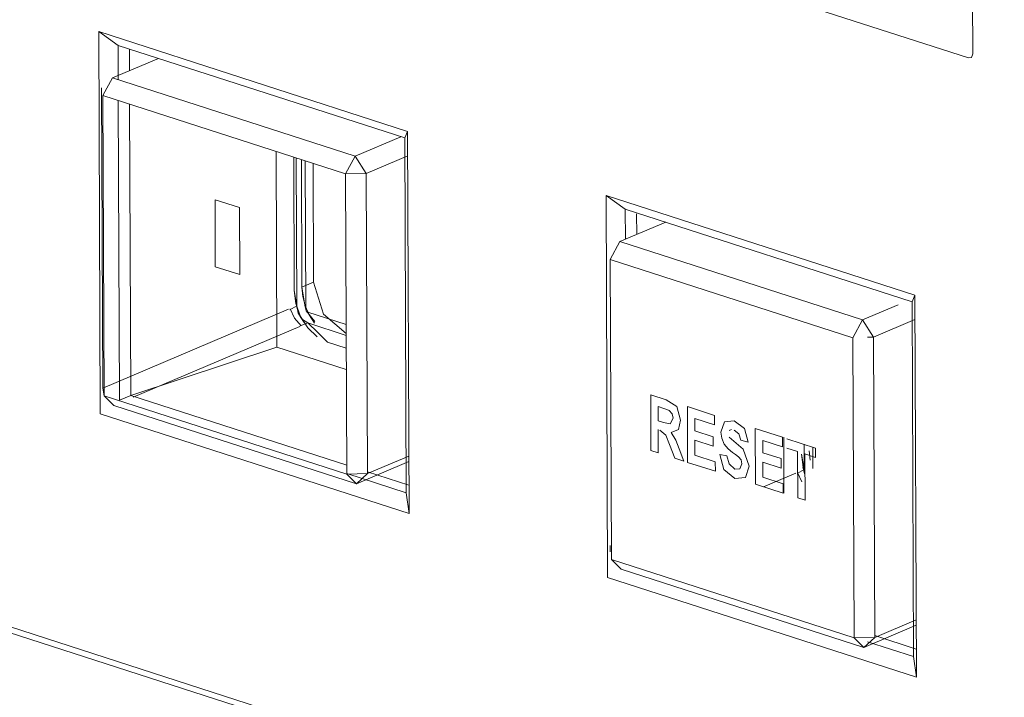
# Model space of a CAD drawing. Header units: millimetres. Extents: x -121 to 39028, y 270 to 28264.
# Tile 45 of 97: x 16415 to 16448, y 18983 to 19006. Entities that reach past the tile are written whole.
import ezdxf

# ---------------------------------------------------------------- set-up
doc = ezdxf.new("R2010")
doc.units = ezdxf.units.MM
doc.layers.add('G-XREF-____-OTLN', color=8, linetype='Continuous', lineweight=9)
doc.layers.add('M-EQPM-____-OTLN', color=50, linetype='Continuous', lineweight=20)

# ---------------------------------------------------------------- blocks, each defined once
blk = doc.blocks.new('City Class FR - City Class F_iam-V85-3D Water Left')
at = {"layer": 'G-XREF-____-OTLN'}
for p, q in [((-13429.412, 19033.061), (-13429.304, 19005.254)), ((-13429.453, 19005.118), (-13460.94, 19015.278)), ((-13459.002, 18993.009), (-13459.052, 19006.013)), ((-13459.052, 19006.013), (-13448.541, 19002.621)), ((-13458.398, 19005.545), (-13459.052, 19006.013)), ((-13458.393, 19004.379), (-13458.398, 19005.545)), ((-13458.398, 19005.545), (-13448.637, 19002.395)), ((-13458.01, 19004.683), (-13458.013, 19005.421)), ((-13458.583, 19004.44), (-13457.024, 19005.102)), ((-13458.911, 19003.835), (-13458.583, 19004.44)), ((-13450.324, 19001.775), (-13458.583, 19004.44)), ((-13458.956, 19004.097), (-13458.917, 18993.88)), ((-13458.872, 18993.619), (-13458.911, 19003.835)), ((-13458.911, 19003.835), (-13450.653, 19001.17)), ((-13458.351, 18993.47), (-13458.39, 19003.667)), ((-13457.967, 18993.633), (-13458.006, 19003.543)), ((-13448.541, 19002.621), (-13448.637, 19002.395)), ((-13448.541, 19002.621), (-13448.491, 18989.618)), ((-13448.766, 19002.437), (-13450.324, 19001.775)), ((-13448.637, 19002.395), (-13448.591, 18990.321)), ((-13452.995, 18995.279), (-13453.021, 19001.935)), ((-13452.419, 19001.74), (-13452.402, 18997.207)), ((-13452.311, 18996.684), (-13452.331, 19001.712)), ((-13452.154, 19001.655), (-13452.137, 18997.319)), ((-13452.031, 19001.615), (-13452.011, 18996.587)), ((-13450.324, 19001.775), (-13450.653, 19001.17)), ((-13450.324, 19001.775), (-13449.947, 19001.189)), ((-13449.947, 19001.189), (-13448.538, 19001.788)), ((-13451.757, 19001.527), (-13451.741, 18997.487)), ((-13450.653, 19001.17), (-13449.947, 19001.189)), ((-13450.653, 19001.17), (-13450.613, 18990.954)), ((-13449.907, 18990.973), (-13449.947, 19001.189)), ((-13455.096, 19000.294), (-13454.265, 19000.026)), ((-13455.087, 18998.014), (-13455.096, 19000.294)), ((-13441.733, 18987.437), (-13441.784, 19000.441)), ((-13441.784, 19000.441), (-13431.273, 18997.049)), ((-13441.13, 18999.973), (-13441.784, 19000.441)), ((-13506.606, 19000.128), (-13402.879, 18966.658)), ((-13454.265, 19000.026), (-13454.257, 18997.746)), ((-13441.126, 18998.948), (-13441.13, 18999.973)), ((-13441.13, 18999.973), (-13431.369, 18996.823)), ((-13441.315, 18998.868), (-13439.756, 18999.529)), ((-13440.742, 18999.111), (-13440.745, 18999.814)), ((-13441.643, 18998.263), (-13441.315, 18998.868)), ((-13433.056, 18996.203), (-13441.315, 18998.868)), ((-13433.384, 18995.598), (-13441.643, 18998.263)), ((-13441.643, 18998.263), (-13441.603, 18988.046)), ((-13454.257, 18997.746), (-13455.087, 18998.014)), ((-13451.741, 18997.487), (-13452.137, 18997.319)), ((-13431.273, 18997.049), (-13431.369, 18996.823)), ((-13431.273, 18997.049), (-13431.222, 18984.046)), ((-13458.917, 18993.88), (-13452.591, 18996.565)), ((-13452.55, 18996.552), (-13452.311, 18996.684)), ((-13452.35, 18996.78), (-13452.294, 18996.542)), ((-13451.989, 18996.514), (-13451.701, 18996.147)), ((-13431.841, 18996.719), (-13433.056, 18996.203)), ((-13431.369, 18996.823), (-13431.323, 18984.749)), ((-13452.2, 18996.32), (-13452.067, 18996.115)), ((-13451.936, 18996.47), (-13450.633, 18996.05)), ((-13433.056, 18996.203), (-13433.384, 18995.598)), ((-13433.056, 18996.203), (-13432.679, 18995.617)), ((-13432.679, 18995.617), (-13431.27, 18996.216)), ((-13452.214, 18995.98), (-13457.879, 18993.575)), ((-13451.934, 18996.099), (-13452.197, 18996.006)), ((-13450.631, 18995.678), (-13451.934, 18996.099)), ((-13433.345, 18985.382), (-13433.384, 18995.598)), ((-13432.882, 18995.612), (-13432.679, 18995.617)), ((-13432.639, 18985.401), (-13432.679, 18995.617)), ((-13457.967, 18993.633), (-13452.995, 18995.279)), ((-13450.627, 18994.515), (-13452.995, 18995.279)), ((-13451.27, 18995.45), (-13450.63, 18995.244)), ((-13458.872, 18993.619), (-13458.917, 18993.88)), ((-13458.54, 18993.294), (-13458.872, 18993.619)), ((-13450.613, 18990.954), (-13458.872, 18993.619)), ((-13458.351, 18993.47), (-13457.967, 18993.633)), ((-13457.967, 18993.633), (-13450.614, 18991.26)), ((-13440.258, 18991.76), (-13440.266, 18993.655)), ((-13440.266, 18993.655), (-13439.738, 18993.485)), ((-13440.258, 18991.76), (-13440.266, 18993.655)), ((-13440.266, 18993.655), (-13439.738, 18993.485)), ((-13458.54, 18993.294), (-13450.281, 18990.629)), ((-13440.015, 18993.254), (-13440.013, 18992.773)), ((-13439.818, 18993.191), (-13440.015, 18993.254)), ((-13439.818, 18993.191), (-13440.015, 18993.254)), ((-13440.015, 18993.254), (-13440.013, 18992.773)), ((-13439.008, 18991.357), (-13439.015, 18993.252)), ((-13439.015, 18993.252), (-13438.096, 18992.955)), ((-13439.008, 18991.357), (-13439.015, 18993.252)), ((-13439.015, 18993.252), (-13438.096, 18992.955)), ((-13448.491, 18989.618), (-13459.002, 18993.009)), ((-13438.764, 18992.85), (-13438.763, 18992.43)), ((-13438.094, 18992.634), (-13438.764, 18992.85)), ((-13438.094, 18992.634), (-13438.764, 18992.85)), ((-13438.764, 18992.85), (-13438.763, 18992.43)), ((-13438.096, 18992.955), (-13438.094, 18992.634)), ((-13438.096, 18992.955), (-13438.094, 18992.634)), ((-13440.013, 18992.773), (-13439.827, 18992.713)), ((-13440.013, 18992.773), (-13439.827, 18992.713)), ((-13436.697, 18990.611), (-13436.704, 18992.506)), ((-13436.704, 18992.506), (-13435.784, 18992.209)), ((-13436.697, 18990.611), (-13436.704, 18992.506)), ((-13436.704, 18992.506), (-13435.784, 18992.209)), ((-13440.012, 18992.471), (-13440.009, 18991.68)), ((-13440.012, 18992.471), (-13440.009, 18991.68)), ((-13438.763, 18992.43), (-13438.139, 18992.229)), ((-13438.763, 18992.43), (-13438.139, 18992.229)), ((-13438.139, 18992.229), (-13438.138, 18991.908)), ((-13438.139, 18992.229), (-13438.138, 18991.908)), ((-13437.518, 18992.47), (-13437.598, 18992.442)), ((-13437.518, 18992.47), (-13437.598, 18992.442)), ((-13435.784, 18992.209), (-13435.783, 18991.888)), ((-13435.784, 18992.209), (-13435.783, 18991.888)), ((-13435.73, 18990.307), (-13435.737, 18992.209)), ((-13435.636, 18992.161), (-13434.652, 18991.844)), ((-13435.636, 18992.161), (-13434.652, 18991.844)), ((-13439.442, 18991.497), (-13439.625, 18991.968)), ((-13439.442, 18991.497), (-13439.625, 18991.968)), ((-13439.296, 18991.819), (-13439.142, 18991.4)), ((-13439.296, 18991.819), (-13439.142, 18991.4)), ((-13438.761, 18992.11), (-13438.759, 18991.597)), ((-13438.138, 18991.908), (-13438.761, 18992.11)), ((-13438.138, 18991.908), (-13438.761, 18992.11)), ((-13438.761, 18992.11), (-13438.759, 18991.597)), ((-13436.947, 18992.043), (-13437.197, 18992.107)), ((-13436.947, 18992.043), (-13437.197, 18992.107)), ((-13436.453, 18992.105), (-13436.451, 18991.684)), ((-13435.783, 18991.888), (-13436.453, 18992.105)), ((-13435.783, 18991.888), (-13436.453, 18992.105)), ((-13436.453, 18992.105), (-13436.451, 18991.684)), ((-13435.267, 18991.722), (-13435.635, 18991.841)), ((-13435.267, 18991.722), (-13435.635, 18991.841)), ((-13435.043, 18991.112), (-13435.047, 18991.971)), ((-13434.746, 18991.874), (-13434.743, 18991.149)), ((-13434.652, 18991.844), (-13434.651, 18991.523)), ((-13434.652, 18991.844), (-13434.651, 18991.523)), ((-13448.498, 18991.571), (-13449.907, 18990.973)), ((-13440.009, 18991.68), (-13440.258, 18991.76)), ((-13440.009, 18991.68), (-13440.258, 18991.76)), ((-13439.142, 18991.4), (-13439.442, 18991.497)), ((-13439.142, 18991.4), (-13439.442, 18991.497)), ((-13438.759, 18991.597), (-13438.066, 18991.373)), ((-13438.759, 18991.597), (-13438.066, 18991.373)), ((-13437.918, 18991.622), (-13437.674, 18991.58)), ((-13437.918, 18991.622), (-13437.674, 18991.58)), ((-13436.451, 18991.684), (-13435.828, 18991.483)), ((-13436.451, 18991.684), (-13435.828, 18991.483)), ((-13435.828, 18991.483), (-13435.827, 18991.163)), ((-13435.828, 18991.483), (-13435.827, 18991.163)), ((-13435.261, 18990.148), (-13435.267, 18991.722)), ((-13435.261, 18990.148), (-13435.267, 18991.722)), ((-13435.134, 18991.635), (-13435.077, 18991.186)), ((-13435.017, 18991.641), (-13435.011, 18990.067)), ((-13434.651, 18991.523), (-13435.017, 18991.641)), ((-13434.651, 18991.523), (-13435.017, 18991.641)), ((-13435.017, 18991.641), (-13435.011, 18990.067)), ((-13434.869, 18991.747), (-13434.84, 18991.428)), ((-13450.281, 18990.629), (-13448.497, 18991.387)), ((-13438.065, 18991.053), (-13439.008, 18991.357)), ((-13438.065, 18991.053), (-13439.008, 18991.357)), ((-13438.066, 18991.373), (-13438.065, 18991.053)), ((-13438.066, 18991.373), (-13438.065, 18991.053)), ((-13436.45, 18991.364), (-13436.448, 18990.851)), ((-13435.827, 18991.163), (-13436.45, 18991.364)), ((-13435.827, 18991.163), (-13436.45, 18991.364)), ((-13436.45, 18991.364), (-13436.448, 18990.851)), ((-13435.082, 18991.208), (-13435.026, 18990.97)), ((-13449.907, 18990.973), (-13450.613, 18990.954)), ((-13448.591, 18990.321), (-13450.613, 18990.973)), ((-13450.613, 18990.954), (-13450.281, 18990.629)), ((-13449.907, 18990.973), (-13450.281, 18990.629)), ((-13449.908, 18991.032), (-13448.494, 18990.576)), ((-13436.448, 18990.851), (-13435.755, 18990.627)), ((-13436.448, 18990.851), (-13435.755, 18990.627)), ((-13436.428, 18990.524), (-13435.323, 18990.993)), ((-13435.282, 18990.981), (-13435.043, 18991.112)), ((-13435.122, 18990.695), (-13435.267, 18991.007)), ((-13435.122, 18990.695), (-13435.267, 18991.007)), ((-13435.043, 18991.112), (-13435.026, 18990.971)), ((-13435.753, 18990.307), (-13436.697, 18990.611)), ((-13435.753, 18990.307), (-13436.697, 18990.611)), ((-13435.755, 18990.627), (-13435.753, 18990.307)), ((-13435.755, 18990.627), (-13435.753, 18990.307)), ((-13448.591, 18990.321), (-13448.491, 18989.618)), ((-13435.011, 18990.067), (-13435.261, 18990.148)), ((-13435.011, 18990.067), (-13435.261, 18990.148)), ((-13441.649, 18988.531), (-13441.649, 18988.308)), ((-13441.603, 18988.046), (-13433.345, 18985.382)), ((-13441.271, 18987.722), (-13441.603, 18988.046)), ((-13441.271, 18987.722), (-13433.013, 18985.057)), ((-13431.222, 18984.046), (-13441.733, 18987.437)), ((-13433.013, 18985.057), (-13431.229, 18985.815)), ((-13431.23, 18985.999), (-13432.639, 18985.401)), ((-13432.639, 18985.46), (-13431.226, 18985.004)), ((-13432.639, 18985.401), (-13433.345, 18985.382)), ((-13433.345, 18985.382), (-13433.013, 18985.057)), ((-13432.639, 18985.401), (-13433.013, 18985.057)), ((-13431.323, 18984.749), (-13432.882, 18985.252)), ((-13431.323, 18984.749), (-13431.222, 18984.046))]:
    blk.add_line(p, q, dxfattribs=at)
for points in [[(-13429.304, 19005.254, 0), (-13429.347, 19005.138, 0), (-13429.453, 19005.118, 0)], [(-13402.861, 18966.454, 0), (-13428.793, 18974.822, 0), (-13454.724, 18983.189, 0), (-13480.656, 18991.557, 0), (-13506.588, 18999.925, 0)], [(-13506.588, 18999.925, 0), (-13480.656, 18991.557, 0), (-13454.724, 18983.189, 0), (-13428.793, 18974.822, 0), (-13402.861, 18966.454, 0)], [(-13452.311, 18996.684, 0), (-13452.356, 18996.946, 0), (-13452.402, 18997.207, 0)], [(-13452.402, 18997.207, 0), (-13452.345, 18996.758, 0), (-13452.183, 18996.318, 0), (-13451.932, 18995.929, 0), (-13451.617, 18995.63, 0)], [(-13452.137, 18997.319, 0), (-13452.108, 18997, 0), (-13452.024, 18996.679, 0), (-13451.888, 18996.371, 0), (-13451.709, 18996.093, 0)], [(-13452.137, 18997.319, 0), (-13452.027, 18996.654, 0), (-13451.989, 18996.515, 0)], [(-13451.741, 18997.487, 0), (-13451.407, 18996.396, 0), (-13450.638, 18995.743, 0)], [(-13452.164, 18996.004, 0), (-13452.39, 18996.267, 0), (-13452.535, 18996.58, 0)], [(-13452.535, 18996.58, 0), (-13452.39, 18996.267, 0), (-13452.164, 18996.004, 0)], [(-13452.311, 18996.684, 0), (-13452.261, 18996.437, 0), (-13452.123, 18996.222, 0), (-13451.934, 18996.099, 0)], [(-13451.27, 18995.45, 0), (-13451.602, 18995.774, 0), (-13451.934, 18996.099, 0)], [(-13439.738, 18993.485, 0), (-13439.377, 18993.259, 0), (-13439.248, 18992.796, 0)], [(-13439.738, 18993.485, 0), (-13439.377, 18993.259, 0), (-13439.248, 18992.796, 0)], [(-13439.635, 18993.126, 0), (-13439.721, 18993.158, 0), (-13439.818, 18993.191, 0)], [(-13439.635, 18993.126, 0), (-13439.721, 18993.158, 0), (-13439.818, 18993.191, 0)], [(-13439.827, 18992.713, 0), (-13439.599, 18992.664, 0), (-13439.506, 18992.855, 0)], [(-13439.827, 18992.713, 0), (-13439.599, 18992.664, 0), (-13439.506, 18992.855, 0)], [(-13439.506, 18992.855, 0), (-13439.535, 18993.01, 0), (-13439.635, 18993.126, 0)], [(-13439.506, 18992.855, 0), (-13439.535, 18993.01, 0), (-13439.635, 18993.126, 0)], [(-13439.248, 18992.796, 0), (-13439.325, 18992.476, 0), (-13439.574, 18992.375, 0)], [(-13439.248, 18992.796, 0), (-13439.325, 18992.476, 0), (-13439.574, 18992.375, 0)], [(-13437.876, 18992.388, 0), (-13437.751, 18992.739, 0), (-13437.426, 18992.77, 0)], [(-13437.876, 18992.388, 0), (-13437.751, 18992.739, 0), (-13437.426, 18992.77, 0)], [(-13437.426, 18992.77, 0), (-13437.078, 18992.508, 0), (-13436.947, 18992.043, 0)], [(-13437.426, 18992.77, 0), (-13437.078, 18992.508, 0), (-13436.947, 18992.043, 0)], [(-13439.625, 18991.968, 0), (-13439.752, 18992.277, 0), (-13439.96, 18992.455, 0)], [(-13439.625, 18991.968, 0), (-13439.752, 18992.277, 0), (-13439.96, 18992.455, 0)], [(-13439.574, 18992.375, 0), (-13439.412, 18992.116, 0), (-13439.296, 18991.819, 0)], [(-13439.574, 18992.375, 0), (-13439.412, 18992.116, 0), (-13439.296, 18991.819, 0)], [(-13437.761, 18991.971, 0), (-13437.848, 18992.175, 0), (-13437.876, 18992.388, 0)], [(-13437.761, 18991.971, 0), (-13437.848, 18992.175, 0), (-13437.876, 18992.388, 0)], [(-13437.599, 18992.209, 0), (-13437.116, 18991.805, 0), (-13436.909, 18991.231, 0)], [(-13437.599, 18992.209, 0), (-13437.116, 18991.805, 0), (-13436.909, 18991.231, 0)], [(-13437.197, 18992.107, 0), (-13437.262, 18992.33, 0), (-13437.427, 18992.455, 0)], [(-13437.197, 18992.107, 0), (-13437.262, 18992.33, 0), (-13437.427, 18992.455, 0)], [(-13437.477, 18991.692, 0), (-13437.629, 18991.814, 0), (-13437.761, 18991.971, 0)], [(-13437.477, 18991.692, 0), (-13437.629, 18991.814, 0), (-13437.761, 18991.971, 0)], [(-13437.403, 18990.806, 0), (-13437.777, 18991.108, 0), (-13437.918, 18991.622, 0)], [(-13437.403, 18990.806, 0), (-13437.777, 18991.108, 0), (-13437.918, 18991.622, 0)], [(-13437.674, 18991.58, 0), (-13437.598, 18991.301, 0), (-13437.402, 18991.128, 0)], [(-13437.674, 18991.58, 0), (-13437.598, 18991.301, 0), (-13437.402, 18991.128, 0)], [(-13437.275, 18991.545, 0), (-13437.375, 18991.62, 0), (-13437.477, 18991.692, 0)], [(-13437.275, 18991.545, 0), (-13437.375, 18991.62, 0), (-13437.477, 18991.692, 0)], [(-13437.159, 18991.311, 0), (-13437.189, 18991.443, 0), (-13437.275, 18991.545, 0)], [(-13437.159, 18991.311, 0), (-13437.189, 18991.443, 0), (-13437.275, 18991.545, 0)], [(-13435.043, 18991.112, 0), (-13435.088, 18991.373, 0), (-13435.134, 18991.635, 0)], [(-13436.909, 18991.231, 0), (-13437.043, 18990.839, 0), (-13437.403, 18990.806, 0)], [(-13436.909, 18991.231, 0), (-13437.043, 18990.839, 0), (-13437.403, 18990.806, 0)], [(-13437.402, 18991.128, 0), (-13437.231, 18991.138, 0), (-13437.159, 18991.311, 0)], [(-13437.402, 18991.128, 0), (-13437.231, 18991.138, 0), (-13437.159, 18991.311, 0)]]:
    blk.add_polyline3d(points, dxfattribs=at)
blk = doc.blocks.new('City Class FR - City Class 25 FR-V86-3D Water Left')
blk.add_blockref('City Class FR - City Class F_iam-V85-3D Water Left', (0, 0))

msp = doc.modelspace()

# ---------------------------------------------------------------- block references
at = {"layer": 'M-EQPM-____-OTLN'}
msp.add_blockref('City Class FR - City Class 25 FR-V86-3D Water Left', (29876.3, 0), dxfattribs=at)

doc.saveas('drawing.dxf')
